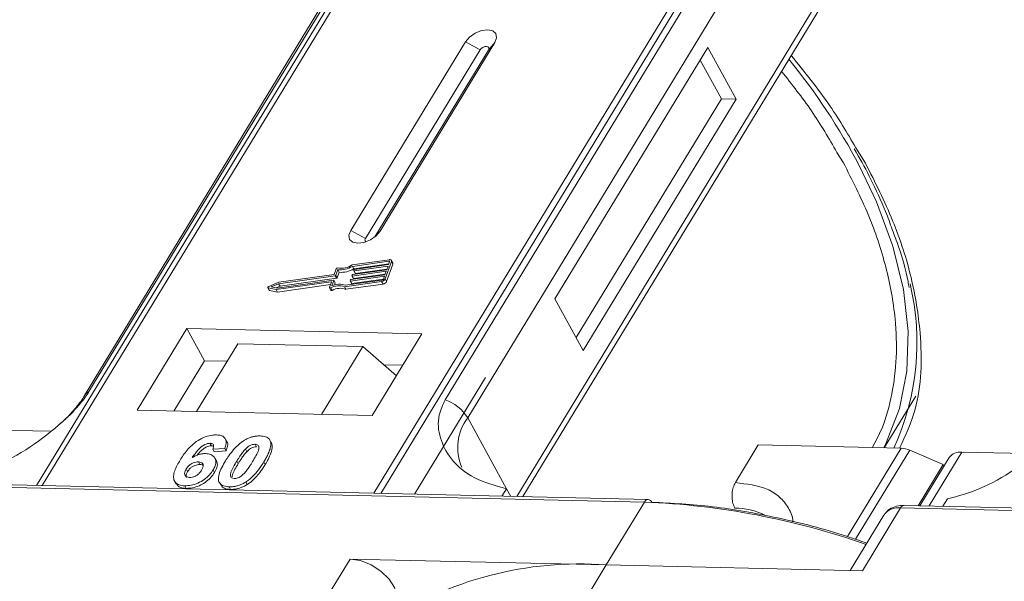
# Model space of a CAD drawing. Header units: millimetres. Extents: x -855 to 619, y 109 to 1142.
# Tile 49 of 74: x 27 to 76, y 1048 to 1075. Entities that reach past the tile are written whole.
import ezdxf

# ---------------------------------------------------------------- set-up
doc = ezdxf.new("R2010")
doc.units = ezdxf.units.MM

msp = doc.modelspace()

# ---------------------------------------------------------------- linework, layer by layer
at = {"color": 7, "linetype": 'Continuous', "lineweight": 15}
for p, q in [((49.905, 1088.332), (28.224, 1052.702)), ((28.494, 1052.696), (50.19, 1088.353)), ((66.407, 1087.981), (44.71, 1052.324)), ((45.043, 1052.316), (66.723, 1087.946)), ((30.781, 1057.287), (46.094, 1082.453)), ((45.88, 1082.266), (30.567, 1057.1)), ((63.498, 1082.053), (48.185, 1056.888)), ((49.293, 1056.01), (64.606, 1081.176)), ((66.848, 1077.079), (51.687, 1052.164)), ((51.985, 1052.157), (66.881, 1076.638)), ((49.177, 1074.373), (43.575, 1065.166)), ((45.011, 1065.133), (50.614, 1074.34)), ((49.177, 1074.373), (49.898, 1073.983)), ((50.614, 1074.34), (50.307, 1073.974)), ((49.898, 1073.983), (44.295, 1064.776)), ((44.755, 1064.849), (50.307, 1073.974)), ((61.029, 1074.101), (53.559, 1061.825)), ((62.409, 1071.579), (61.029, 1074.101)), ((61.69, 1071.596), (60.656, 1073.487)), ((54.594, 1059.934), (61.69, 1071.596)), ((54.939, 1059.303), (62.409, 1071.579)), ((62.409, 1071.579), (61.69, 1071.596)), ((67.343, 1068.978), (67.657, 1068.469)), ((68.734, 1068.444), (68.349, 1069.065)), ((44.295, 1064.776), (43.575, 1065.166)), ((45.011, 1065.133), (44.822, 1064.908)), ((45.468, 1063.733), (43.651, 1063.475)), ((45.442, 1063.662), (43.654, 1063.408)), ((45.261, 1062.795), (45.567, 1063.646)), ((45.424, 1063.491), (45.475, 1063.633)), ((45.468, 1063.614), (45.442, 1063.662)), ((45.634, 1063.575), (45.565, 1063.701)), ((45.567, 1063.646), (45.636, 1063.52)), ((42.865, 1063.287), (42.767, 1063.013)), ((42.938, 1063.247), (42.839, 1062.973)), ((42.908, 1062.846), (43.006, 1063.121)), ((43.006, 1063.121), (42.938, 1063.247)), ((45.31, 1063.172), (43.649, 1062.936)), ((43.723, 1063.282), (43.654, 1063.408)), ((43.675, 1063.007), (45.335, 1063.243)), ((43.722, 1063.199), (43.735, 1063.234)), ((43.722, 1063.19), (43.791, 1063.064)), ((43.723, 1063.282), (45.436, 1063.525)), ((45.399, 1063.42), (43.738, 1063.184)), ((43.807, 1063.058), (43.738, 1063.184)), ((43.764, 1063.255), (45.424, 1063.491)), ((43.807, 1063.058), (45.347, 1063.277)), ((45.246, 1062.995), (45.31, 1063.172)), ((45.33, 1062.669), (45.636, 1063.52)), ((45.335, 1063.243), (45.399, 1063.42)), ((39.93, 1062.273), (42.616, 1062.655)), ((39.974, 1062.347), (42.733, 1062.739)), ((42.81, 1062.952), (40.05, 1062.56)), ((42.767, 1063.013), (40.057, 1062.628)), ((40.119, 1062.434), (42.879, 1062.825)), ((42.633, 1062.64), (42.541, 1062.384)), ((42.629, 1062.631), (42.616, 1062.655)), ((42.75, 1062.724), (42.651, 1062.45)), ((42.819, 1062.607), (42.75, 1062.733)), ((42.819, 1062.598), (42.75, 1062.724)), ((42.879, 1062.825), (42.81, 1062.952)), ((42.908, 1062.846), (42.839, 1062.973)), ((43.269, 1062.411), (45.085, 1062.669)), ((43.323, 1062.486), (45.111, 1062.74)), ((43.544, 1062.702), (43.556, 1062.738)), ((43.544, 1062.693), (43.613, 1062.567)), ((45.22, 1062.924), (43.56, 1062.688)), ((43.629, 1062.562), (43.56, 1062.688)), ((43.586, 1062.759), (45.246, 1062.995)), ((43.629, 1062.562), (45.169, 1062.78)), ((43.633, 1062.951), (43.645, 1062.986)), ((43.633, 1062.941), (43.702, 1062.815)), ((43.718, 1062.81), (43.649, 1062.936)), ((43.718, 1062.81), (45.258, 1063.029)), ((45.085, 1062.669), (45.154, 1062.543)), ((45.169, 1062.782), (45.22, 1062.924)), ((45.33, 1062.669), (45.261, 1062.795)), ((39.526, 1062.366), (39.595, 1062.24)), ((39.542, 1062.356), (39.93, 1062.273)), ((39.611, 1062.23), (39.542, 1062.356)), ((40.057, 1062.628), (39.565, 1062.421)), ((39.611, 1062.23), (39.999, 1062.147)), ((40.05, 1062.56), (39.689, 1062.407)), ((39.689, 1062.407), (39.974, 1062.347)), ((39.999, 1062.147), (39.93, 1062.273)), ((39.934, 1062.355), (40.119, 1062.434)), ((39.999, 1062.147), (42.588, 1062.515)), ((40.119, 1062.434), (40.05, 1062.56)), ((42.541, 1062.365), (42.61, 1062.239)), ((42.664, 1062.235), (42.595, 1062.361)), ((42.781, 1062.493), (42.819, 1062.598)), ((43.338, 1062.285), (43.269, 1062.411)), ((43.338, 1062.285), (45.154, 1062.543)), ((53.559, 1061.825), (54.939, 1059.303)), ((35.559, 1060.371), (33.131, 1056.381)), ((47.052, 1060.107), (35.559, 1060.371)), ((35.559, 1060.371), (36.421, 1058.795)), ((44.624, 1056.118), (47.052, 1060.107)), ((38.057, 1059.629), (36.04, 1056.315)), ((38.057, 1059.629), (44.163, 1059.489)), ((42.146, 1056.175), (44.163, 1059.489)), ((44.163, 1059.489), (45.807, 1058.062)), ((36.421, 1058.795), (34.927, 1056.34)), ((37.534, 1058.77), (36.421, 1058.795)), ((46.118, 1058.573), (45.194, 1058.594)), ((50.165, 1057.982), (46.695, 1052.278)), ((69.656, 1054.542), (71.191, 1057.065)), ((33.131, 1056.381), (44.624, 1056.118)), ((49.293, 1056.01), (51.19, 1052.544)), ((28.891, 1055.353), (25.315, 1055.435)), ((37.518, 1054.853), (37.449, 1054.979)), ((39.579, 1054.975), (39.573, 1054.986)), ((36.695, 1054.765), (36.764, 1054.638)), ((37.414, 1054.513), (36.83, 1054.474)), ((36.83, 1054.474), (36.899, 1054.348)), ((37.414, 1054.513), (37.483, 1054.387)), ((38.496, 1054.354), (38.427, 1054.48)), ((38.899, 1054.714), (38.968, 1054.588)), ((39.652, 1054.856), (39.721, 1054.73)), ((62.375, 1052.842), (63.495, 1054.684)), ((63.495, 1054.684), (70.48, 1054.523)), ((70.48, 1054.523), (67.854, 1050.209)), ((36.899, 1054.348), (37.483, 1054.387)), ((37.008, 1053.906), (36.939, 1054.032)), ((70.898, 1054.425), (68.249, 1050.072)), ((70.898, 1054.425), (72.529, 1053.729)), ((72.831, 1054.071), (71.395, 1051.712)), ((71.841, 1051.701), (73.441, 1054.331)), ((77.017, 1054.249), (73.441, 1054.331)), ((35.532, 1053.508), (35.601, 1053.382)), ((36.131, 1053.852), (36.2, 1053.726)), ((38.004, 1053.888), (38.073, 1053.762)), ((39.33, 1053.857), (39.399, 1053.731)), ((71.303, 1051.714), (72.529, 1053.729)), ((72.573, 1053.648), (72.529, 1053.729)), ((36.851, 1053.466), (36.92, 1053.34)), ((22.322, 1052.709), (57.93, 1051.892)), ((58.112, 1052.016), (22.505, 1052.833)), ((34.967, 1052.916), (35.036, 1052.79)), ((35.461, 1052.686), (35.53, 1052.56)), ((37.154, 1052.85), (37.223, 1052.724)), ((37.635, 1052.637), (37.704, 1052.51)), ((38.442, 1052.871), (38.511, 1052.745)), ((51.19, 1052.544), (50.968, 1052.18)), ((51.19, 1052.544), (51.394, 1052.171)), ((72.518, 1051.686), (72.739, 1052.049)), ((57.93, 1051.892), (56.063, 1048.823)), ((68.582, 1048.536), (70.449, 1051.605)), ((70.449, 1051.605), (106.057, 1050.787)), ((106.239, 1050.912), (70.631, 1051.729)), ((69.635, 1051.259), (67.987, 1048.549)), ((43.544, 1049.11), (41.863, 1046.348)), ((56.063, 1048.823), (43.544, 1049.11)), ((54.382, 1046.061), (56.063, 1048.823)), ((56.063, 1048.823), (68.582, 1048.536))]:
    msp.add_line(p, q, dxfattribs=at)
at = {"color": 7, "linetype": 'Continuous', "lineweight": 15, "flags": 128}
for points in [[(50.614, 1074.34), (50.702, 1074.576), (50.667, 1074.779), (50.515, 1074.917), (50.269, 1074.97), (49.965, 1074.93), (49.651, 1074.802), (49.375, 1074.607), (49.177, 1074.373)], [(50.307, 1073.974), (50.332, 1074.041), (50.322, 1074.099), (50.279, 1074.138), (50.209, 1074.153), (50.122, 1074.142), (50.033, 1074.105), (49.954, 1074.05), (49.898, 1073.983)], [(69.633, 1054.543), (69.753, 1054.779), (70.398, 1056.46), (70.756, 1058.283), (70.822, 1060.226), (70.595, 1062.269), (70.079, 1064.389), (69.279, 1066.563), (68.435, 1068.335)], [(43.575, 1065.166), (43.486, 1064.93), (43.521, 1064.727), (43.673, 1064.589), (43.919, 1064.536), (44.223, 1064.576), (44.537, 1064.704), (44.814, 1064.9), (45.011, 1065.133)], [(44.295, 1064.776), (44.27, 1064.709), (44.28, 1064.651), (44.323, 1064.612), (44.328, 1064.61)], [(45.475, 1063.633), (45.477, 1063.64), (45.477, 1063.646), (45.474, 1063.652), (45.471, 1063.656), (45.465, 1063.66), (45.459, 1063.662), (45.451, 1063.662), (45.442, 1063.662)], [(45.468, 1063.733), (45.494, 1063.735), (45.517, 1063.732), (45.537, 1063.726), (45.554, 1063.715), (45.565, 1063.702), (45.571, 1063.685), (45.572, 1063.666), (45.567, 1063.646)], [(43.738, 1063.184), (43.734, 1063.184), (43.73, 1063.184), (43.727, 1063.186), (43.724, 1063.187), (43.722, 1063.19), (43.721, 1063.192), (43.721, 1063.195), (43.722, 1063.199)], [(42.616, 1062.655), (42.621, 1062.655), (42.625, 1062.655), (42.628, 1062.654), (42.631, 1062.652), (42.632, 1062.65), (42.633, 1062.647), (42.634, 1062.644), (42.633, 1062.64)], [(42.733, 1062.739), (42.738, 1062.739), (42.742, 1062.739), (42.745, 1062.738), (42.748, 1062.736), (42.75, 1062.734), (42.751, 1062.731), (42.751, 1062.728), (42.75, 1062.724)], [(43.56, 1062.688), (43.556, 1062.688), (43.552, 1062.688), (43.548, 1062.689), (43.546, 1062.691), (43.544, 1062.693), (43.543, 1062.696), (43.543, 1062.699), (43.544, 1062.702)], [(43.649, 1062.936), (43.645, 1062.936), (43.641, 1062.936), (43.638, 1062.937), (43.635, 1062.939), (43.633, 1062.941), (43.632, 1062.944), (43.632, 1062.947), (43.633, 1062.951)], [(39.542, 1062.356), (39.533, 1062.359), (39.526, 1062.366), (39.524, 1062.374), (39.526, 1062.384), (39.531, 1062.395), (39.54, 1062.405), (39.552, 1062.414), (39.565, 1062.421)], [(42.595, 1062.361), (42.583, 1062.357), (42.571, 1062.354), (42.56, 1062.354), (42.551, 1062.357), (42.544, 1062.361), (42.54, 1062.367), (42.539, 1062.375), (42.541, 1062.384)], [(42.61, 1062.239), (42.613, 1062.235), (42.62, 1062.231), (42.629, 1062.228), (42.64, 1062.228), (42.652, 1062.231), (42.664, 1062.235)], [(43.544, 1049.11), (44.046, 1049.032), (44.568, 1048.826), (45.054, 1048.515), (45.452, 1048.133), (45.719, 1047.72), (45.826, 1047.321), (45.761, 1046.979), (45.737, 1046.934)]]:
    msp.add_lwpolyline(points, dxfattribs=at)
at = {"color": 7, "linetype": 'Continuous', "lineweight": 15}
for centre, radius, start, end in [((40.076, 1053.266), 32.113, 27.9836, 39.122), ((42.932, 1063.256), 0.0736, 81.7629, 154.647), ((43.051, 1064.414), 1.173, 264.4424, 300.9301), ((43.108, 1064.312), 0.998, 260.3986, 302.9491), ((43.12, 1064.288), 1.173, 264.4424, 300.9301), ((43.769, 1063.218), 0.0381, 97.4207, 153.8527), ((45.575, 1063.546), 0.0661, 336.9348, 26.0002), ((42.805, 1062.989), 0.0381, 277.4207, 333.8527), ((42.874, 1062.863), 0.0381, 277.4207, 333.8527), ((43.59, 1062.721), 0.0381, 97.4207, 153.8527), ((43.68, 1062.969), 0.0381, 97.4207, 153.8527), ((43.714, 1062.824), 0.0149, 216.6597, 287.1115), ((43.803, 1063.073), 0.0149, 216.6597, 287.1115), ((45.056, 1062.895), 0.229, 277.4207, 333.8527), ((45.101, 1062.815), 0.0762, 277.4207, 333.8527), ((45.125, 1062.769), 0.229, 277.4207, 333.8527), ((39.614, 1062.251), 0.0212, 210.2186, 262.8226), ((42.987, 1061.642), 0.819, 69.8549, 118.6145), ((43.032, 1061.627), 0.907, 71.2927, 114.8085), ((43.056, 1061.516), 0.819, 69.8549, 118.6145), ((42.809, 1062.603), 0.011, 336.9348, 26.0002), ((43.625, 1062.576), 0.0149, 216.6597, 287.1115), ((58.989, 1059.687), 12.266, 335.1495, 13.5408), ((30.979, 1056.843), 0.486, 114.0436, 148.1804), ((47.543, 1054.938), 2.052, 31.4947, 71.765), ((51.239, 1054.547), 2.434, 143.0587, 202.974), ((70.43, 1053.37), 1.154, 66.0507, 87.522), ((73.361, 1053.672), 0.664, 83.0653, 142.99), ((58.129, 1051.796), 0.221, 94.3757, 154.3004), ((56.426, 1014.578), 37.344, 70.7099, 87.6924), ((58.089, 1051.801), 0.217, 22.384, 83.6695), ((62.392, 1048.533), 3.065, 62.2208, 90.8537), ((70.325, 1050.767), 0.847, 81.5639, 144.4913), ((70.648, 1051.509), 0.221, 94.3757, 154.3004), ((54.759, 1031.517), 17.355, 85.6938, 123.6283)]:
    msp.add_arc(centre, radius, start, end, dxfattribs=at)
for points, knots in [([(68.349, 1069.065), (67.922, 1069.795), (67.005, 1071.361), (65.764, 1072.895), (65.102, 1073.714)], [0, 0, 0, 0, 0.466038, 1, 1, 1, 1]), ([(64.631, 1072.941), (65.141, 1072.297), (66.177, 1070.988), (66.95, 1069.655), (67.343, 1068.978)], [0, 0, 0, 0, 0.491765, 1, 1, 1, 1]), ([(68.18, 1069.145), (68.444, 1068.702), (68.735, 1068.215), (68.956, 1067.733), (68.976, 1067.689)], [0, 0, 0, 0, 0.909028, 1, 1, 1, 1]), ([(67.657, 1068.469), (68.085, 1067.624), (68.956, 1065.908), (69.796, 1063.347), (70.221, 1061.013), (70.282, 1058.943), (70.056, 1057.146), (69.664, 1055.669), (69.234, 1054.857), (69.075, 1054.556)], [0, 0, 0, 0, 0.16408, 0.333248, 0.507181, 0.643138, 0.779117, 0.917968, 1, 1, 1, 1]), ([(70.404, 1054.525), (70.689, 1055.142), (71.461, 1056.815), (71.538, 1059.7), (71.042, 1062.833), (70.16, 1065.619), (69.208, 1067.506), (68.734, 1068.444)], [0, 0, 0, 0, 0.16364, 0.444056, 0.631093, 0.816546, 1, 1, 1, 1]), ([(68.976, 1067.689), (69.241, 1067.152), (69.652, 1066.317), (69.94, 1065.5), (70.042, 1065.208)], [0, 0, 0, 0, 0.643751, 1, 1, 1, 1]), ([(70.042, 1065.208), (70.149, 1064.926), (70.476, 1064.065), (70.743, 1063.118), (70.848, 1062.474), (70.863, 1062.378)], [0, 0, 0, 0, 0.293468, 0.894473, 1, 1, 1, 1]), ([(24.612, 1053.154), (25.13, 1053.291), (26.167, 1053.565), (27.914, 1054.535), (29.352, 1055.645), (30.317, 1056.609), (30.655, 1057.104), (30.781, 1057.287)], [0, 0, 0, 0, 0.249096, 0.498243, 0.745205, 0.90541, 1, 1, 1, 1]), ([(30.564, 1057.1), (30.561, 1057.093), (30.467, 1056.91), (30.153, 1056.507), (29.752, 1056.049), (29.458, 1055.794), (29.38, 1055.725)], [0, 0, 0, 0, 0.014876, 0.423831, 0.846052, 1, 1, 1, 1]), ([(48.185, 1056.888), (48.074, 1056.641), (47.789, 1056.011), (47.898, 1054.994), (48.456, 1053.919), (49.546, 1053), (50.644, 1052.695), (51.19, 1052.544)], [0, 0, 0, 0, 0.125713, 0.321276, 0.524466, 0.763484, 1, 1, 1, 1]), ([(72.739, 1052.049), (73.257, 1052.187), (74.294, 1052.461), (76.041, 1053.431), (77.478, 1054.54), (78.443, 1055.505), (78.782, 1055.999), (78.908, 1056.183)], [0, 0, 0, 0, 0.249096, 0.498243, 0.745205, 0.90541, 1, 1, 1, 1]), ([(35.232, 1053.935), (35.283, 1054.017), (35.44, 1054.263), (35.712, 1054.603), (36.102, 1054.91), (36.464, 1055.09), (36.781, 1055.169), (36.953, 1055.171), (37.015, 1055.172)], [0, 0, 0, 0, 0.142337, 0.429127, 0.589943, 0.751205, 0.909895, 1, 1, 1, 1]), ([(37.015, 1055.172), (37.109, 1055.163), (37.278, 1055.147), (37.434, 1055.029), (37.504, 1054.855), (37.476, 1054.671), (37.428, 1054.549), (37.414, 1054.513)], [0, 0, 0, 0, 0.242691, 0.439002, 0.635006, 0.895059, 1, 1, 1, 1]), ([(38.341, 1054.889), (38.392, 1054.919), (38.495, 1054.98), (38.659, 1055.048), (38.826, 1055.096), (38.962, 1055.117), (39.069, 1055.123), (39.122, 1055.123), (39.148, 1055.123)], [0, 0, 0, 0, 0.193776, 0.3936, 0.587864, 0.788908, 0.894169, 1, 1, 1, 1]), ([(39.148, 1055.123), (39.195, 1055.121), (39.29, 1055.116), (39.416, 1055.085), (39.524, 1055.035), (39.591, 1054.972), (39.631, 1054.91), (39.645, 1054.874), (39.652, 1054.856)], [0, 0, 0, 0, 0.192627, 0.388684, 0.582013, 0.783201, 0.891038, 1, 1, 1, 1]), ([(36.695, 1054.765), (36.654, 1054.762), (36.573, 1054.757), (36.426, 1054.698), (36.26, 1054.595), (36.047, 1054.375), (35.917, 1054.191), (35.829, 1054.065)], [0, 0, 0, 0, 0.112049, 0.22438, 0.370115, 0.570276, 1, 1, 1, 1]), ([(36.075, 1054.183), (36.075, 1054.183), (36.131, 1054.261), (36.234, 1054.38), (36.411, 1054.526), (36.562, 1054.604), (36.684, 1054.637), (36.742, 1054.638), (36.764, 1054.638)], [0, 0, 0, 0, 0.000071, 0.368569, 0.571075, 0.774891, 0.911654, 1, 1, 1, 1]), ([(36.83, 1054.474), (36.85, 1054.522), (36.881, 1054.597), (36.87, 1054.687), (36.825, 1054.739), (36.759, 1054.761), (36.713, 1054.763), (36.695, 1054.765)], [0, 0, 0, 0, 0.33384, 0.5245467, 0.7163724, 0.8918244, 1, 1, 1, 1]), ([(36.764, 1054.638), (36.803, 1054.637), (36.847, 1054.636), (36.871, 1054.616), (36.874, 1054.614)], [0, 0, 0, 0, 0.900108, 1, 1, 1, 1]), ([(37.455, 1053.905), (37.506, 1053.987), (37.623, 1054.173), (37.872, 1054.496), (38.13, 1054.751), (38.32, 1054.875), (38.341, 1054.889)], [0, 0, 0, 0, 0.237381, 0.538918, 0.949082, 1, 1, 1, 1]), ([(37.483, 1054.387), (37.51, 1054.467), (37.565, 1054.627), (37.571, 1054.794), (37.518, 1054.847), (37.515, 1054.851)], [0, 0, 0, 0, 0.4817849, 0.9693075, 1, 1, 1, 1]), ([(38.004, 1053.888), (38.029, 1053.929), (38.08, 1054.01), (38.152, 1054.121), (38.219, 1054.22), (38.283, 1054.308), (38.349, 1054.395), (38.401, 1054.452), (38.427, 1054.48)], [0, 0, 0, 0, 0.20527, 0.410616, 0.557148, 0.703844, 0.851475, 1, 1, 1, 1]), ([(38.427, 1054.48), (38.47, 1054.523), (38.539, 1054.591), (38.664, 1054.666), (38.778, 1054.705), (38.855, 1054.713), (38.895, 1054.714), (38.899, 1054.714)], [0, 0, 0, 0, 0.3348035, 0.5425606, 0.750382, 0.9707212, 1, 1, 1, 1]), ([(38.496, 1054.354), (38.539, 1054.396), (38.608, 1054.465), (38.733, 1054.54), (38.847, 1054.579), (38.924, 1054.587), (38.964, 1054.588), (38.968, 1054.588)], [0, 0, 0, 0, 0.3348035, 0.5425606, 0.750382, 0.9707212, 1, 1, 1, 1]), ([(38.899, 1054.714), (38.938, 1054.709), (39.007, 1054.702), (39.071, 1054.654), (39.098, 1054.566), (39.069, 1054.398), (38.947, 1054.154), (38.835, 1053.965), (38.778, 1053.87)], [0, 0, 0, 0, 0.1056461, 0.1862213, 0.267042, 0.4315406, 0.7127076, 1, 1, 1, 1]), ([(39.652, 1054.856), (39.66, 1054.822), (39.676, 1054.753), (39.665, 1054.609), (39.619, 1054.426), (39.532, 1054.222), (39.434, 1054.032), (39.365, 1053.916), (39.33, 1053.857)], [0, 0, 0, 0, 0.118432, 0.2393289, 0.4494336, 0.6641784, 0.8318201, 1, 1, 1, 1]), ([(39.399, 1053.731), (39.448, 1053.813), (39.555, 1053.996), (39.691, 1054.298), (39.759, 1054.559), (39.729, 1054.695), (39.721, 1054.73)], [0, 0, 0, 0, 0.2367747, 0.5279276, 0.8783337, 1, 1, 1, 1]), ([(39.721, 1054.73), (39.709, 1054.762), (39.691, 1054.81), (39.652, 1054.846), (39.639, 1054.858)], [0, 0, 0, 0, 0.667997, 1, 1, 1, 1]), ([(35.829, 1054.065), (35.88, 1054.094), (35.984, 1054.153), (36.123, 1054.207), (36.233, 1054.235), (36.315, 1054.251), (36.395, 1054.259), (36.447, 1054.259), (36.473, 1054.259)], [0, 0, 0, 0, 0.243654, 0.49576, 0.617892, 0.741503, 0.870025, 1, 1, 1, 1]), ([(36.473, 1054.259), (36.566, 1054.249), (36.752, 1054.229), (36.922, 1054.091), (37, 1053.902), (36.97, 1053.683), (36.888, 1053.533), (36.851, 1053.466)], [0, 0, 0, 0, 0.210216, 0.421975, 0.620016, 0.831037, 1, 1, 1, 1]), ([(38.073, 1053.762), (38.098, 1053.803), (38.149, 1053.884), (38.221, 1053.995), (38.288, 1054.094), (38.352, 1054.182), (38.418, 1054.269), (38.47, 1054.326), (38.496, 1054.354)], [0, 0, 0, 0, 0.20527, 0.410616, 0.557148, 0.703844, 0.851475, 1, 1, 1, 1]), ([(35.461, 1052.686), (35.367, 1052.695), (35.18, 1052.713), (34.997, 1052.842), (34.901, 1053.034), (34.929, 1053.367), (35.08, 1053.681), (35.21, 1053.899), (35.232, 1053.935)], [0, 0, 0, 0, 0.148269, 0.297647, 0.442421, 0.607851, 0.935658, 1, 1, 1, 1]), ([(35.699, 1053.096), (35.653, 1053.101), (35.56, 1053.112), (35.477, 1053.187), (35.445, 1053.286), (35.472, 1053.399), (35.512, 1053.472), (35.532, 1053.508)], [0, 0, 0, 0, 0.2079047, 0.4199807, 0.6306256, 0.821735, 1, 1, 1, 1]), ([(35.532, 1053.508), (35.566, 1053.558), (35.623, 1053.641), (35.752, 1053.744), (35.88, 1053.809), (36.012, 1053.849), (36.092, 1053.851), (36.131, 1053.852)], [0, 0, 0, 0, 0.276721, 0.45687, 0.637007, 0.824068, 1, 1, 1, 1]), ([(35.601, 1053.382), (35.635, 1053.432), (35.692, 1053.515), (35.821, 1053.618), (35.949, 1053.683), (36.081, 1053.722), (36.161, 1053.725), (36.2, 1053.726)], [0, 0, 0, 0, 0.276721, 0.45687, 0.637007, 0.824068, 1, 1, 1, 1]), ([(36.131, 1053.852), (36.177, 1053.848), (36.263, 1053.839), (36.343, 1053.779), (36.378, 1053.694), (36.354, 1053.58), (36.308, 1053.498), (36.284, 1053.455)], [0, 0, 0, 0, 0.213757, 0.394944, 0.576585, 0.777311, 1, 1, 1, 1]), ([(36.2, 1053.726), (36.248, 1053.723), (36.316, 1053.719), (36.355, 1053.687), (36.366, 1053.677)], [0, 0, 0, 0, 0.715718, 1, 1, 1, 1]), ([(36.92, 1053.34), (36.964, 1053.423), (37.05, 1053.588), (37.07, 1053.787), (37.015, 1053.872), (36.997, 1053.9)], [0, 0, 0, 0, 0.401791, 0.807526, 1, 1, 1, 1]), ([(37.635, 1052.637), (37.542, 1052.645), (37.354, 1052.662), (37.174, 1052.789), (37.084, 1052.987), (37.145, 1053.366), (37.328, 1053.685), (37.455, 1053.905)], [0, 0, 0, 0, 0.147528, 0.296569, 0.43214, 0.608737, 1, 1, 1, 1]), ([(37.884, 1053.046), (37.838, 1053.052), (37.764, 1053.061), (37.704, 1053.117), (37.686, 1053.211), (37.721, 1053.379), (37.845, 1053.619), (37.951, 1053.798), (38.004, 1053.888)], [0, 0, 0, 0, 0.125351, 0.202197, 0.279182, 0.459742, 0.727968, 1, 1, 1, 1]), ([(37.776, 1053.13), (37.779, 1053.162), (37.794, 1053.277), (37.917, 1053.494), (38.021, 1053.672), (38.073, 1053.762)], [0, 0, 0, 0, 0.159501, 0.57679, 1, 1, 1, 1]), ([(38.778, 1053.87), (38.753, 1053.829), (38.702, 1053.747), (38.63, 1053.636), (38.563, 1053.538), (38.5, 1053.451), (38.434, 1053.364), (38.382, 1053.308), (38.356, 1053.279)], [0, 0, 0, 0, 0.205942, 0.411959, 0.558149, 0.704502, 0.851801, 1, 1, 1, 1]), ([(39.33, 1053.857), (39.279, 1053.775), (39.162, 1053.589), (38.917, 1053.271), (38.66, 1053.014), (38.469, 1052.889), (38.442, 1052.871)], [0, 0, 0, 0, 0.236629, 0.537361, 0.932986, 1, 1, 1, 1]), ([(38.511, 1052.745), (38.559, 1052.777), (38.657, 1052.843), (38.821, 1052.984), (38.996, 1053.165), (39.158, 1053.369), (39.291, 1053.558), (39.363, 1053.673), (39.399, 1053.731)], [0, 0, 0, 0, 0.11827, 0.23888, 0.450732, 0.667209, 0.83334, 1, 1, 1, 1]), ([(36.851, 1053.466), (36.796, 1053.384), (36.684, 1053.219), (36.422, 1052.987), (36.105, 1052.808), (35.766, 1052.697), (35.563, 1052.69), (35.461, 1052.686)], [0, 0, 0, 0, 0.197831, 0.3973, 0.59891, 0.798741, 1, 1, 1, 1]), ([(35.546, 1053.092), (35.536, 1053.116), (35.513, 1053.169), (35.542, 1053.273), (35.582, 1053.346), (35.601, 1053.382)], [0, 0, 0, 0, 0.296139, 0.660307, 1, 1, 1, 1]), ([(35.53, 1052.56), (35.63, 1052.564), (35.832, 1052.571), (36.161, 1052.677), (36.472, 1052.849), (36.742, 1053.079), (36.86, 1053.252), (36.92, 1053.34)], [0, 0, 0, 0, 0.198208, 0.398397, 0.584963, 0.787074, 1, 1, 1, 1]), ([(36.284, 1053.455), (36.249, 1053.402), (36.193, 1053.318), (36.074, 1053.209), (35.954, 1053.144), (35.823, 1053.101), (35.743, 1053.098), (35.699, 1053.096)], [0, 0, 0, 0, 0.288697, 0.463553, 0.639942, 0.801808, 1, 1, 1, 1]), ([(38.356, 1053.279), (38.313, 1053.237), (38.244, 1053.169), (38.12, 1053.094), (38.008, 1053.056), (37.93, 1053.046), (37.89, 1053.046), (37.884, 1053.046)], [0, 0, 0, 0, 0.333678, 0.540413, 0.747264, 0.961209, 1, 1, 1, 1]), ([(35.046, 1052.797), (35.075, 1052.749), (35.141, 1052.639), (35.333, 1052.572), (35.481, 1052.563), (35.53, 1052.56)], [0, 0, 0, 0, 0.338595, 0.784132, 1, 1, 1, 1]), ([(37.236, 1052.732), (37.256, 1052.694), (37.31, 1052.596), (37.488, 1052.526), (37.642, 1052.515), (37.704, 1052.51)], [0, 0, 0, 0, 0.275409, 0.710365, 1, 1, 1, 1]), ([(38.442, 1052.871), (38.391, 1052.841), (38.288, 1052.78), (38.124, 1052.712), (37.957, 1052.664), (37.822, 1052.643), (37.714, 1052.636), (37.662, 1052.636), (37.635, 1052.637)], [0, 0, 0, 0, 0.193769, 0.393564, 0.587886, 0.789131, 0.894283, 1, 1, 1, 1]), ([(37.704, 1052.51), (37.753, 1052.511), (37.851, 1052.511), (38.01, 1052.534), (38.176, 1052.579), (38.316, 1052.636), (38.428, 1052.694), (38.483, 1052.728), (38.511, 1052.745)], [0, 0, 0, 0, 0.193594, 0.390501, 0.584817, 0.78683, 0.892868, 1, 1, 1, 1]), ([(62.375, 1052.842), (62.337, 1052.766), (62.261, 1052.614), (62.208, 1052.322), (62.211, 1052.023), (62.263, 1051.772), (62.323, 1051.647), (62.346, 1051.598)], [0, 0, 0, 0, 0.2146939, 0.4293877, 0.6440816, 0.8587754, 1, 1, 1, 1]), ([(65.184, 1050.92), (65.184, 1050.929), (65.185, 1051.184), (64.986, 1051.613), (64.572, 1052.152), (63.781, 1052.672), (62.929, 1052.775), (62.375, 1052.842)], [0, 0, 0, 0, 0.007197, 0.214106, 0.421015, 0.623625, 1, 1, 1, 1]), ([(68.797, 1049.882), (68.469, 1049.998), (67.008, 1050.516), (64.467, 1051.149), (61.259, 1051.729), (59.269, 1051.832), (58.289, 1051.883)], [0, 0, 0, 0, 0.090349, 0.402271, 0.705699, 1, 1, 1, 1]), ([(70.634, 1051.721), (70.6, 1051.724), (70.437, 1051.74), (70.161, 1051.677), (69.84, 1051.532), (69.714, 1051.348), (69.659, 1051.267)], [0, 0, 0, 0, 0.08143, 0.401293, 0.739704, 1, 1, 1, 1])]:
    msp.add_open_spline(points, degree=3, knots=knots, dxfattribs=at)

doc.saveas('drawing.dxf')
